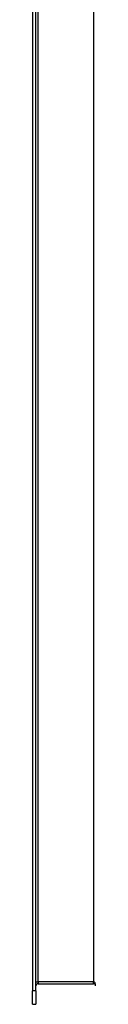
# Model space of a CAD drawing. Header units: inches. Extents: x 12 to 114, y 9 to 74.
# Tile 22 of 60: x 80.115 to 81.046, y 27.672 to 42.16. Entities that reach past the tile are written whole.
import ezdxf

# ---------------------------------------------------------------- set-up
doc = ezdxf.new("R2010")
doc.units = ezdxf.units.IN
doc.header["$MEASUREMENT"] = 0
doc.layers.add('Visible Edges(ANSI)', color=7, linetype='Continuous', lineweight=25)
doc.layers.add('Visible Tangent Edges(ANSI)', color=7, linetype='Continuous', lineweight=25)

msp = doc.modelspace()

# ---------------------------------------------------------------- linework, layer by layer
at = {"layer": 'Visible Edges(ANSI)'}
for p, q in [((80.115, 56.451), (80.115, 27.868)), ((80.168, 27.868), (80.168, 56.451)), ((80.199, 27.973), (81.015, 27.973)), ((80.115, 27.672), (80.115, 27.868)), ((80.168, 27.868), (80.168, 27.672)), ((80.115, 27.672), (80.168, 27.672))]:
    msp.add_line(p, q, dxfattribs=at)
for centre, start, end in [((80.199, 27.942), 90, 180), ((81.015, 27.942), 0, 90)]:
    msp.add_arc(centre, 0.031, start, end, dxfattribs=at)
at = {"layer": 'Visible Tangent Edges(ANSI)'}
for p, q in [((80.199, 28.004), (80.199, 56.316)), ((81.015, 56.316), (81.015, 28.004)), ((80.168, 28.004), (80.199, 28.004)), ((80.199, 28.004), (80.199, 27.973)), ((81.015, 28.004), (80.199, 28.004)), ((81.015, 27.973), (81.015, 28.004)), ((80.168, 27.868), (80.115, 27.868))]:
    msp.add_line(p, q, dxfattribs=at)
msp.add_ellipse((81.015, 27.942), major_axis=(0, 0.062), ratio=0.5, start_param=4.712389, end_param=6.283185, dxfattribs=at)

doc.saveas('drawing.dxf')
